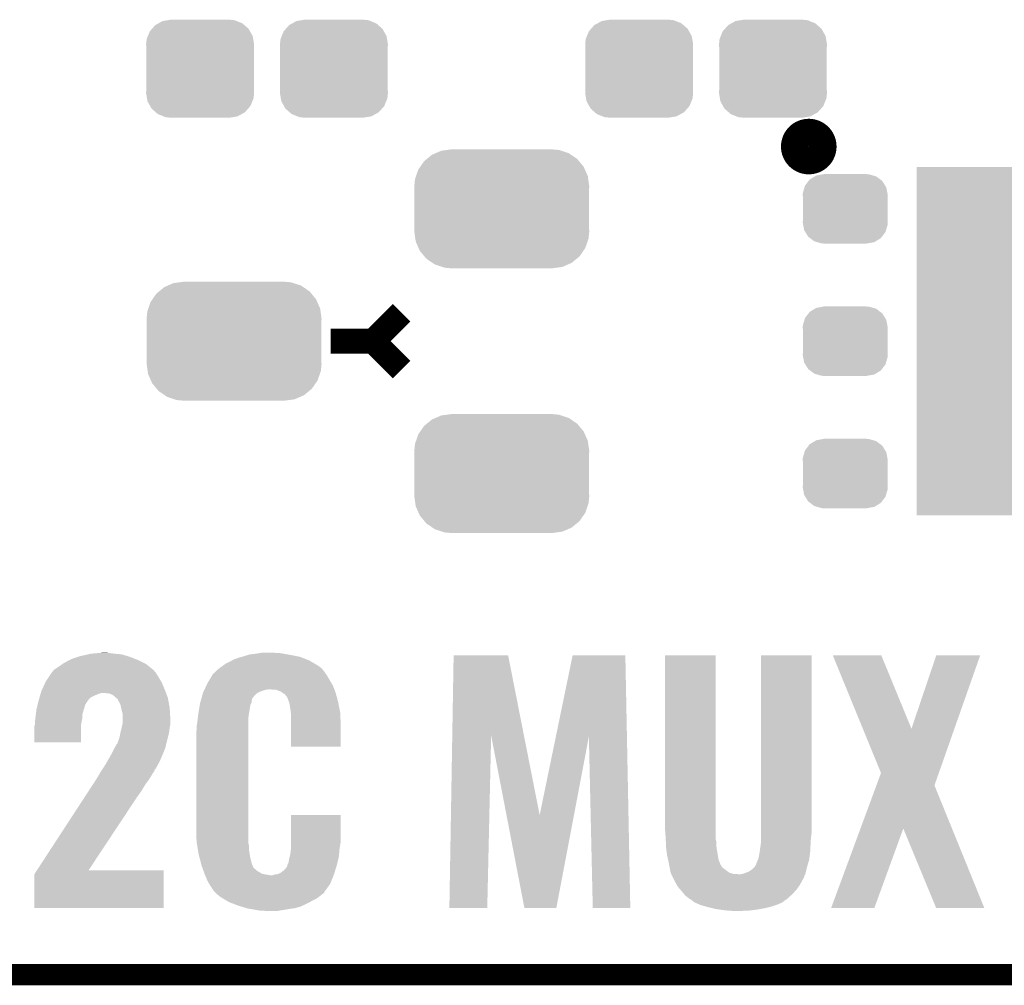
# Model space of a CAD drawing. Extents: x -1.3 to 24.2, y -3.9 to 39.2.
# Tile 2 of 37: x 4.2 to 11.3, y -3.9 to 3. Entities that reach past the tile are written whole.
import ezdxf

# ---------------------------------------------------------------- set-up
doc = ezdxf.new("R2010")
doc.units = 0
doc.layers.get('0').update_dxf_attribs({"linetype": 'CONTINUOUS'})
for name, color, linetype in [('I2C_MUX_9_CLICK_V100_GKO', 5, 'CONTINUOUS'), ('I2C_MUX_9_CLICK_V100_GTO', 14, 'CONTINUOUS'), ('I2C_MUX_9_CLICK_V100_GTS', 12, 'CONTINUOUS')]:
    doc.layers.add(name, color=color, linetype=linetype)

# ---------------------------------------------------------------- blocks, each defined once
blk = doc.blocks.new('RECTANGLE_34')
blk.add_solid([(0.8001, 1.24968), (0.8001, -1.24968), (-0.8001, 1.24968), (-0.8001, -1.24968)])
blk = doc.blocks.new('CUSTOM_59')
for points in [[(-0.254768, 0.210758), (-0.218054, 0.233), (0.251368, 0.210758), (0.222016, 0.233)], [(-0.218054, 0.233), (-0.20777, 0.23923), (0.222016, 0.233), (0.200324, 0.23923)], [(-0.20777, 0.23923), (-0.157486, 0.248168), (0.200324, 0.23923), (0.169202, 0.248168)], [(-0.157486, 0.248168), (-0.15367, 0.248846), (0.169202, 0.248168), (0.15367, 0.248846)], [(-0.15367, 0.248846), (-0.15367, 0.25019), (0.15367, 0.248846), (0.15367, 0.25019)], [(-0.303986, 0.114586), (-0.29256, 0.153072), (0.301898, 0.114586), (0.2947, 0.153072)], [(-0.29256, 0.153072), (-0.288346, 0.167262), (0.2947, 0.153072), (0.28593, 0.167262)], [(-0.288346, 0.167262), (-0.263218, 0.199814), (0.28593, 0.167262), (0.26581, 0.199814)], [(-0.263218, 0.199814), (-0.254768, 0.210758), (0.26581, 0.199814), (0.251368, 0.210758)], [(-0.3048, 0.09906), (-0.303986, 0.114586), (0.3048, 0.09906), (0.301898, 0.114586)], [(-0.30353, 0.079592), (-0.3048, 0.09906), (0.30353, 0.079592), (0.3048, 0.09906)], [(-0.30353, -0.079592), (-0.30353, 0.079592), (0.30353, -0.079592), (0.30353, 0.079592)], [(-0.3048, -0.09906), (-0.30353, -0.079592), (0.3048, -0.09906), (0.30353, -0.079592)], [(-0.301896, -0.114586), (-0.3048, -0.09906), (0.303986, -0.114586), (0.3048, -0.09906)], [(-0.2947, -0.153072), (-0.301896, -0.114586), (0.292558, -0.153072), (0.303986, -0.114586)], [(-0.285928, -0.167262), (-0.2947, -0.153072), (0.288346, -0.167262), (0.292558, -0.153072)], [(-0.26581, -0.199814), (-0.285928, -0.167262), (0.263216, -0.199814), (0.288346, -0.167262)], [(-0.251366, -0.210758), (-0.26581, -0.199814), (0.254768, -0.210758), (0.263216, -0.199814)], [(-0.222016, -0.233), (-0.251366, -0.210758), (0.218052, -0.233), (0.254768, -0.210758)], [(-0.200322, -0.23923), (-0.222016, -0.233), (0.20777, -0.23923), (0.218052, -0.233)], [(-0.169202, -0.248168), (-0.200322, -0.23923), (0.157484, -0.248168), (0.20777, -0.23923)], [(-0.15367, -0.248846), (-0.169202, -0.248168), (0.15367, -0.248846), (0.157484, -0.248168)], [(-0.15367, -0.25019), (-0.15367, -0.248846), (0.15367, -0.25019), (0.15367, -0.248846)]]:
    blk.add_solid(points)
blk = doc.blocks.new('CUSTOM_60')
for points in [[(-0.39463, 0.422314), (-0.36195, 0.42672), (0.41127, 0.422314), (0.36195, 0.42672)], [(-0.55778, 0.34124), (-0.537468, 0.357976), (0.554888, 0.34124), (0.540962, 0.357976)], [(-0.537468, 0.357976), (-0.50137, 0.387716), (0.540962, 0.357976), (0.497426, 0.387716)], [(-0.50137, 0.387716), (-0.475056, 0.399202), (0.497426, 0.387716), (0.48061, 0.399202)], [(-0.475056, 0.399202), (-0.434384, 0.416954), (0.48061, 0.399202), (0.427352, 0.416954)], [(-0.434384, 0.416954), (-0.39463, 0.422314), (0.427352, 0.416954), (0.41127, 0.422314)], [(-0.599296, 0.281086), (-0.585008, 0.30179), (0.596864, 0.281086), (0.587708, 0.30179)], [(-0.585008, 0.30179), (-0.55778, 0.34124), (0.587708, 0.30179), (0.554888, 0.34124)], [(-0.622738, 0.21186), (-0.614922, 0.234946), (0.620494, 0.21186), (0.617268, 0.234946)], [(-0.614922, 0.234946), (-0.599296, 0.281086), (0.617268, 0.234946), (0.596864, 0.281086)], [(-0.62738, 0.16256), (-0.622738, 0.21186), (0.62738, 0.16256), (0.620494, 0.21186)], [(-0.62611, 0.136688), (-0.62738, 0.16256), (0.62611, 0.136688), (0.62738, 0.16256)], [(-0.62611, -0.136688), (-0.62611, 0.136688), (0.62611, -0.136688), (0.62611, 0.136688)], [(-0.62738, -0.16256), (-0.62611, -0.136688), (0.62738, -0.16256), (0.62611, -0.136688)], [(-0.620492, -0.21186), (-0.62738, -0.16256), (0.622738, -0.21186), (0.62738, -0.16256)], [(-0.617268, -0.234946), (-0.620492, -0.21186), (0.61492, -0.234946), (0.622738, -0.21186)], [(-0.596862, -0.281086), (-0.617268, -0.234946), (0.599296, -0.281086), (0.61492, -0.234946)], [(-0.587708, -0.30179), (-0.596862, -0.281086), (0.585006, -0.30179), (0.599296, -0.281086)], [(-0.554886, -0.34124), (-0.587708, -0.30179), (0.55778, -0.34124), (0.585006, -0.30179)], [(-0.540962, -0.357976), (-0.554886, -0.34124), (0.537466, -0.357976), (0.55778, -0.34124)], [(-0.497424, -0.387716), (-0.540962, -0.357976), (0.50137, -0.387716), (0.537466, -0.357976)], [(-0.48061, -0.399202), (-0.497424, -0.387716), (0.475054, -0.399202), (0.50137, -0.387716)], [(-0.42735, -0.416954), (-0.48061, -0.399202), (0.434384, -0.416954), (0.475054, -0.399202)], [(-0.41127, -0.422314), (-0.42735, -0.416954), (0.394628, -0.422314), (0.434384, -0.416954)], [(-0.36195, -0.42672), (-0.41127, -0.422314), (0.36195, -0.42672), (0.394628, -0.422314)]]:
    blk.add_solid(points)
blk = doc.blocks.new('CUSTOM_61')
for points in [[(-0.360486, 0.26887), (-0.34504, 0.286174), (0.357822, 0.26887), (0.348152, 0.286174)], [(-0.34504, 0.286174), (-0.320744, 0.31339), (0.348152, 0.286174), (0.317222, 0.31339)], [(-0.320744, 0.31339), (-0.298526, 0.325596), (0.317222, 0.31339), (0.30335, 0.325596)], [(-0.298526, 0.325596), (-0.268438, 0.342124), (0.30335, 0.325596), (0.2622, 0.342124)], [(-0.268438, 0.342124), (-0.233628, 0.347838), (0.2622, 0.342124), (0.247972, 0.347838)], [(-0.233628, 0.347838), (-0.20955, 0.35179), (0.247972, 0.347838), (0.20955, 0.35179)], [(-0.38735, 0.17526), (-0.383124, 0.213652), (0.38735, 0.17526), (0.380766, 0.213652)], [(-0.383124, 0.213652), (-0.37475, 0.234078), (0.380766, 0.213652), (0.377262, 0.234078)], [(-0.37475, 0.234078), (-0.360486, 0.26887), (0.377262, 0.234078), (0.357822, 0.26887)], [(-0.38608, 0.154124), (-0.38735, 0.17526), (0.38608, 0.154124), (0.38735, 0.17526)], [(-0.38608, -0.154124), (-0.38608, 0.154124), (0.38608, -0.154124), (0.38608, 0.154124)], [(-0.38735, -0.17526), (-0.38608, -0.154124), (0.38735, -0.17526), (0.38608, -0.154124)], [(-0.380764, -0.213652), (-0.38735, -0.17526), (0.383124, -0.213652), (0.38735, -0.17526)], [(-0.377262, -0.234078), (-0.380764, -0.213652), (0.374748, -0.234078), (0.383124, -0.213652)], [(-0.35782, -0.26887), (-0.377262, -0.234078), (0.360486, -0.26887), (0.374748, -0.234078)], [(-0.348152, -0.286174), (-0.35782, -0.26887), (0.345038, -0.286174), (0.360486, -0.26887)], [(-0.31722, -0.31339), (-0.348152, -0.286174), (0.320744, -0.31339), (0.345038, -0.286174)], [(-0.30335, -0.325596), (-0.31722, -0.31339), (0.298524, -0.325596), (0.320744, -0.31339)], [(-0.262198, -0.342124), (-0.30335, -0.325596), (0.268438, -0.342124), (0.298524, -0.325596)], [(-0.247972, -0.347838), (-0.262198, -0.342124), (0.233626, -0.347838), (0.268438, -0.342124)], [(-0.20955, -0.35179), (-0.247972, -0.347838), (0.20955, -0.35179), (0.233626, -0.347838)]]:
    blk.add_solid(points)

msp = doc.modelspace()

# ---------------------------------------------------------------- linework, layer by layer
at = {"layer": 'I2C_MUX_9_CLICK_V100_GKO', "const_width": 0.1524}
msp.add_lwpolyline([(-1.27, -3.81), (21.59, -3.81)], dxfattribs=at)
at = {"layer": 'I2C_MUX_9_CLICK_V100_GTO', "const_width": 0.20066}
msp.add_lwpolyline([(9.75614, 2.1336, 1), (9.95426, 2.1336, 1)], format="xyb", close=True, dxfattribs=at)
at = {"layer": 'I2C_MUX_9_CLICK_V100_GTO', "const_width": 0.1778}
for points in [[(6.731, 0.7366), (6.9342, 0.9398)], [(6.4262, 0.7366), (6.731, 0.7366)], [(6.731, 0.7366), (6.9342, 0.5334)]]:
    msp.add_lwpolyline(points, dxfattribs=at)
at = {"layer": 'I2C_MUX_9_CLICK_V100_GTO'}
for points in [[(4.51358, -1.57226), (4.552374, -1.55194), (5.085074, -1.57226), (5.04444, -1.55194)], [(4.552374, -1.55194), (4.566922, -1.54432), (5.04444, -1.55194), (5.02497, -1.54432)], [(4.566922, -1.54432), (4.61265, -1.529078), (5.02497, -1.54432), (4.98602, -1.529078)], [(4.61265, -1.529078), (4.62788, -1.524002), (4.98602, -1.529078), (4.969342, -1.524002)], [(4.62788, -1.524002), (4.684126, -1.5113), (4.969342, -1.524002), (4.927602, -1.5113)], [(4.684126, -1.5113), (4.706622, -1.50622), (4.927602, -1.5113), (4.8768, -1.50622)], [(4.706622, -1.50622), (4.765886, -1.50114), (4.8768, -1.50622), (4.83362, -1.50114)], [(4.765886, -1.50114), (4.795518, -1.4986), (4.83362, -1.50114), (4.81584, -1.4986)], [(5.71881, -1.55448), (5.732782, -1.54686), (6.271262, -1.55448), (6.252212, -1.54686)], [(5.732782, -1.54686), (5.76834, -1.534162), (6.252212, -1.54686), (6.220464, -1.534162)], [(5.76834, -1.534162), (5.786116, -1.529082), (6.220464, -1.534162), (6.207762, -1.529082)], [(5.786116, -1.529082), (5.8039, -1.524), (6.207762, -1.529082), (6.182356, -1.524)], [(5.8039, -1.524), (5.828284, -1.51638), (6.182356, -1.524), (6.14426, -1.51638)], [(5.828284, -1.51638), (5.844542, -1.5113), (6.14426, -1.51638), (6.11505, -1.5113)], [(5.844542, -1.5113), (5.89026, -1.50622), (6.11505, -1.5113), (6.08584, -1.50622)], [(5.89026, -1.50622), (5.92074, -1.50114), (6.08584, -1.50622), (6.057902, -1.50114)], [(5.92074, -1.50114), (5.935982, -1.4986), (6.035042, -1.50114), (6.01726, -1.4986)], [(7.297948, -2.093256), (7.30761, -1.518948), (7.81211, -2.093256), (7.698744, -1.518948)], [(7.30761, -1.518948), (7.307612, -1.51892), (7.698744, -1.518948), (7.307612, -1.51892)], [(8.041028, -2.10088), (8.16104, -1.518952), (8.550882, -2.10088), (8.53948, -1.518952)], [(8.16104, -1.518952), (8.161048, -1.51892), (8.53948, -1.518952), (8.161048, -1.51892)], [(8.82396, -2.760982), (8.82399, -1.518952), (9.18718, -2.760982), (9.18718, -1.518952)], [(8.82399, -1.518952), (8.823992, -1.51892), (9.18718, -1.518952), (8.823992, -1.51892)], [(9.512302, -2.76098), (9.51233, -1.518952), (9.87552, -2.76098), (9.87552, -1.518952)], [(9.51233, -1.518952), (9.512332, -1.51892), (9.87552, -1.518952), (9.512332, -1.51892)], [(10.027972, -1.518944), (10.027962, -1.51892), (10.375904, -1.518944), (10.027962, -1.51892)], [(10.24328, -2.044612), (10.027972, -1.518944), (10.591828, -2.044612), (10.375904, -1.518944)], [(10.591828, -2.044612), (10.769612, -1.518958), (10.899784, -2.044612), (11.08455, -1.518958)], [(10.769612, -1.518958), (10.769626, -1.51892), (11.08455, -1.518958), (10.769626, -1.51892)], [(4.435928, -1.62814), (4.442462, -1.62052), (5.15874, -1.62814), (5.15112, -1.62052)], [(4.442462, -1.62052), (4.47294, -1.6002), (5.15112, -1.62052), (5.125716, -1.6002)], [(4.47294, -1.6002), (4.502496, -1.57988), (5.125716, -1.6002), (5.10031, -1.57988)], [(4.502496, -1.57988), (4.51358, -1.57226), (5.10031, -1.57988), (5.085074, -1.57226)], [(5.60578, -1.62814), (5.627508, -1.610362), (6.374386, -1.62814), (6.360162, -1.610362)], [(5.627508, -1.610362), (5.63372, -1.60528), (6.360162, -1.610362), (6.353176, -1.60528)], [(5.63372, -1.60528), (5.655304, -1.59004), (6.353176, -1.60528), (6.332222, -1.59004)], [(5.655304, -1.59004), (5.67689, -1.5748), (6.332222, -1.59004), (6.306098, -1.5748)], [(5.67689, -1.5748), (5.70484, -1.5621), (6.306098, -1.5748), (6.284326, -1.5621)], [(5.70484, -1.5621), (5.71881, -1.55448), (6.284326, -1.5621), (6.271262, -1.55448)], [(4.381502, -1.706878), (4.405206, -1.67132), (5.210138, -1.706878), (5.18922, -1.67132)], [(4.405206, -1.67132), (4.42383, -1.643382), (5.18922, -1.67132), (5.17144, -1.643382)], [(4.42383, -1.643382), (4.42722, -1.638298), (5.17144, -1.643382), (5.167204, -1.638298)], [(4.42722, -1.638298), (4.435928, -1.62814), (5.167204, -1.638298), (5.15874, -1.62814)], [(5.54228, -1.71704), (5.55752, -1.69164), (6.430986, -1.71704), (6.41604, -1.69164)], [(5.55752, -1.69164), (5.575812, -1.661158), (6.41604, -1.69164), (6.39826, -1.661158)], [(5.575812, -1.661158), (5.58038, -1.653546), (6.39826, -1.661158), (6.392824, -1.653546)], [(5.58038, -1.653546), (5.580388, -1.651006), (6.392824, -1.653546), (6.391008, -1.651006)], [(5.580388, -1.651006), (5.588002, -1.645918), (6.391008, -1.651006), (6.387374, -1.645918)], [(5.588002, -1.645918), (5.59054, -1.64338), (6.387374, -1.645918), (6.38556, -1.64338)], [(5.59054, -1.64338), (5.59816, -1.63576), (6.38556, -1.64338), (6.38048, -1.63576)], [(5.59816, -1.63576), (5.60578, -1.62814), (6.38048, -1.63576), (6.374386, -1.62814)], [(4.35102, -1.77292), (4.355708, -1.76276), (5.23875, -1.77292), (5.23494, -1.76276)], [(4.355708, -1.76276), (4.377984, -1.7145), (5.23494, -1.76276), (5.21462, -1.7145)], [(4.377984, -1.7145), (4.381502, -1.706878), (5.21462, -1.7145), (5.210138, -1.706878)], [(5.517514, -1.77038), (5.519872, -1.7653), (5.941058, -1.77038), (5.958838, -1.7653)], [(5.519872, -1.7653), (5.521052, -1.76276), (5.958838, -1.7653), (5.97662, -1.76276)], [(5.521052, -1.76276), (5.53403, -1.734808), (6.452086, -1.76276), (6.44144, -1.734808)], [(5.53403, -1.734808), (5.54228, -1.71704), (6.44144, -1.734808), (6.430986, -1.71704)], [(6.035038, -1.7653), (5.994402, -1.76276), (6.453054, -1.7653), (6.452086, -1.76276)], [(6.06807, -1.778), (6.035038, -1.7653), (6.457892, -1.778), (6.453054, -1.7653)], [(4.332204, -1.83642), (4.337472, -1.818642), (4.68884, -1.83642), (4.70663, -1.818642)], [(4.337472, -1.818642), (4.341236, -1.80594), (4.70663, -1.818642), (4.73202, -1.80594)], [(4.341236, -1.80594), (4.343494, -1.79832), (4.73202, -1.80594), (4.75234, -1.79832)], [(4.343494, -1.79832), (4.34575, -1.790702), (4.75234, -1.79832), (4.770118, -1.790702)], [(4.34575, -1.790702), (4.346504, -1.78816), (4.770118, -1.790702), (4.7879, -1.78816)], [(4.346504, -1.78816), (4.35102, -1.77292), (5.244466, -1.78816), (5.23875, -1.77292)], [(4.843776, -1.79324), (4.803138, -1.78816), (5.24637, -1.79324), (5.244466, -1.78816)], [(4.871718, -1.808478), (4.843776, -1.79324), (5.252084, -1.808478), (5.24637, -1.79324)], [(4.886974, -1.823722), (4.871718, -1.808478), (5.2578, -1.823722), (5.252084, -1.808478)], [(4.889508, -1.826256), (4.886974, -1.823722), (5.25827, -1.826256), (5.2578, -1.823722)], [(4.897094, -1.828796), (4.889508, -1.826256), (5.25874, -1.828796), (5.25827, -1.826256)], [(4.89712, -1.833874), (4.897094, -1.828796), (5.259682, -1.833874), (5.25874, -1.828796)], [(4.90728, -1.851662), (4.89712, -1.833874), (5.262976, -1.851662), (5.259682, -1.833874)], [(5.494544, -1.8415), (5.496646, -1.833882), (5.85978, -1.8415), (5.862318, -1.833882)], [(5.496646, -1.833882), (5.49805, -1.828794), (5.862318, -1.833882), (5.86232, -1.828794)], [(5.49805, -1.828794), (5.503652, -1.808482), (5.86232, -1.828794), (5.87756, -1.808482)], [(5.503652, -1.808482), (5.508558, -1.790702), (5.87756, -1.808482), (5.89535, -1.790702)], [(5.508558, -1.790702), (5.50926, -1.788158), (5.89535, -1.790702), (5.900434, -1.788158)], [(5.50926, -1.788158), (5.512796, -1.78054), (5.900434, -1.788158), (5.91566, -1.78054)], [(5.512796, -1.78054), (5.517514, -1.77038), (5.91566, -1.78054), (5.941058, -1.77038)], [(6.082288, -1.78816), (6.06807, -1.778), (6.46176, -1.78816), (6.457892, -1.778)], [(6.085838, -1.790698), (6.082288, -1.78816), (6.462444, -1.790698), (6.46176, -1.78816)], [(6.093454, -1.79324), (6.085838, -1.790698), (6.463128, -1.79324), (6.462444, -1.790698)], [(6.113778, -1.818638), (6.093454, -1.79324), (6.469966, -1.818638), (6.463128, -1.79324)], [(6.12394, -1.84658), (6.113778, -1.818638), (6.47749, -1.84658), (6.469966, -1.818638)], [(4.314796, -1.910078), (4.31546, -1.905), (4.653282, -1.910078), (4.655184, -1.905)], [(4.31546, -1.905), (4.319116, -1.889762), (4.655184, -1.905), (4.660898, -1.889762)], [(4.319116, -1.889762), (4.322776, -1.874512), (4.660898, -1.889762), (4.663438, -1.874512)], [(4.322776, -1.874512), (4.325212, -1.864366), (4.663438, -1.874512), (4.671056, -1.864366)], [(4.325212, -1.864366), (4.325824, -1.861814), (4.671056, -1.864366), (4.67106, -1.861814)], [(4.325824, -1.861814), (4.3307, -1.841502), (4.67106, -1.861814), (4.68528, -1.841502)], [(4.3307, -1.841502), (4.332204, -1.83642), (4.68528, -1.841502), (4.68884, -1.83642)], [(4.91744, -1.871978), (4.90728, -1.851662), (5.266738, -1.871978), (5.262976, -1.851662)], [(4.921956, -1.8923), (4.91744, -1.871978), (5.2705, -1.8923), (5.266738, -1.871978)], [(4.9276, -1.917702), (4.921956, -1.8923), (5.272088, -1.917702), (5.2705, -1.8923)], [(5.47624, -1.93548), (5.48675, -1.874522), (5.83946, -1.93548), (5.84962, -1.874522)], [(5.48675, -1.874522), (5.48894, -1.86182), (5.84962, -1.874522), (5.855062, -1.86182)], [(5.48894, -1.86182), (5.49034, -1.856742), (5.855062, -1.86182), (5.857238, -1.856742)], [(5.49034, -1.856742), (5.494544, -1.8415), (5.857238, -1.856742), (5.85978, -1.8415)], [(6.12648, -1.854198), (6.12394, -1.84658), (6.47954, -1.854198), (6.47749, -1.84658)], [(6.131558, -1.869438), (6.12648, -1.854198), (6.48249, -1.869438), (6.47954, -1.854198)], [(6.13156, -1.874518), (6.131558, -1.869438), (6.483474, -1.874518), (6.48249, -1.869438)], [(6.13918, -1.917698), (6.13156, -1.874518), (6.49183, -1.917698), (6.483474, -1.874518)], [(4.3053, -1.98882), (4.306822, -1.973582), (4.640262, -1.98882), (4.64312, -1.973582)], [(4.306822, -1.973582), (4.30784, -1.96342), (4.64312, -1.973582), (4.643844, -1.96342)], [(4.30784, -1.96342), (4.311152, -1.938022), (4.643844, -1.96342), (4.64566, -1.938022)], [(4.311152, -1.938022), (4.314796, -1.910078), (4.64566, -1.938022), (4.653282, -1.910078)], [(4.93268, -1.935476), (4.9276, -1.917702), (5.2732, -1.935476), (5.272088, -1.917702)], [(4.93268, -1.973578), (4.93268, -1.935476), (5.27558, -1.973578), (5.2732, -1.935476)], [(4.93268, -2.006598), (4.93268, -1.973578), (5.27558, -2.006598), (5.27558, -1.973578)], [(5.46862, -2.001522), (5.471842, -1.973582), (5.83438, -2.001522), (5.83438, -1.973582)], [(5.471842, -1.973582), (5.47624, -1.93548), (5.83438, -1.973582), (5.83946, -1.93548)], [(6.140078, -1.932942), (6.13918, -1.917698), (6.49478, -1.932942), (6.49183, -1.917698)], [(6.14172, -1.96088), (6.140078, -1.932942), (6.495602, -1.96088), (6.49478, -1.932942)], [(6.14172, -2.0193), (6.14172, -1.96088), (6.49732, -2.0193), (6.495602, -1.96088)], [(4.30022, -2.026916), (4.303846, -2.014222), (4.635496, -2.026916), (4.6355, -2.014222)], [(4.30022, -2.141188), (4.30022, -2.026916), (4.635468, -2.141188), (4.635496, -2.026916)], [(4.303846, -2.014222), (4.3053, -2.009138), (4.6355, -2.014222), (4.636452, -2.009138)], [(4.3053, -2.009138), (4.3053, -1.98882), (4.636452, -2.009138), (4.640262, -1.98882)], [(4.919344, -2.06502), (4.92506, -2.04216), (5.26796, -2.06502), (5.270038, -2.04216)], [(4.92506, -2.04216), (4.926148, -2.037082), (5.270038, -2.04216), (5.2705, -2.037082)], [(4.926148, -2.037082), (4.931046, -2.014222), (5.2705, -2.037082), (5.27558, -2.014222)], [(4.931046, -2.014222), (4.93268, -2.006598), (5.27558, -2.014222), (5.27558, -2.006598)], [(5.46354, -2.029458), (5.46862, -2.001522), (5.83438, -2.029458), (5.83438, -2.001522)], [(5.46354, -2.054858), (5.46354, -2.029458), (5.83438, -2.054858), (5.83438, -2.029458)], [(6.14172, -2.174208), (6.14172, -2.0193), (6.497288, -2.174208), (6.49732, -2.0193)], [(10.373356, -2.362192), (10.24328, -2.044612), (10.788156, -2.362192), (10.899784, -2.044612)], [(4.904742, -2.12598), (4.91236, -2.10058), (5.253354, -2.12598), (5.259704, -2.10058)], [(4.91236, -2.10058), (4.91282, -2.09804), (5.259704, -2.10058), (5.26034, -2.09804)], [(4.91282, -2.09804), (4.91744, -2.07264), (5.26034, -2.09804), (5.2662, -2.07264)], [(4.91744, -2.07264), (4.919344, -2.06502), (5.2662, -2.07264), (5.26796, -2.06502)], [(5.461, -2.07772), (5.46354, -2.054858), (5.83438, -2.07772), (5.83438, -2.054858)], [(5.461, -2.75336), (5.461, -2.07772), (5.83438, -2.75336), (5.83438, -2.07772)], [(7.2771, -3.332448), (7.297948, -2.093256), (7.548848, -3.332448), (7.576816, -2.093256)], [(7.686842, -2.664302), (7.576816, -2.093256), (7.924832, -2.664302), (7.81211, -2.093256)], [(7.924832, -2.664302), (8.041028, -2.10088), (8.170912, -2.664302), (8.2778, -2.10088)], [(8.3058, -3.332448), (8.2778, -2.10088), (8.575008, -3.332448), (8.550882, -2.10088)], [(4.635468, -2.14122), (4.30022, -2.141188), (4.635468, -2.14122), (4.635468, -2.141188)], [(4.86664, -2.19964), (4.87172, -2.18948), (5.2324, -2.19964), (5.236752, -2.18948)], [(4.87172, -2.18948), (4.875824, -2.181862), (5.236752, -2.18948), (5.240018, -2.181862)], [(4.875824, -2.181862), (4.881298, -2.171702), (5.240018, -2.181862), (5.24256, -2.171702)], [(4.881298, -2.171702), (4.882666, -2.169162), (5.24256, -2.171702), (5.24256, -2.169162)], [(4.882666, -2.169162), (4.889506, -2.15647), (5.24256, -2.169162), (5.245732, -2.15647)], [(4.889506, -2.15647), (4.89457, -2.15391), (5.245732, -2.15647), (5.246372, -2.15391)], [(4.89457, -2.15391), (4.897122, -2.143758), (5.246372, -2.15391), (5.24891, -2.143758)], [(4.897122, -2.143758), (4.904742, -2.12598), (5.24891, -2.143758), (5.253354, -2.12598)], [(6.497288, -2.17424), (6.14172, -2.174208), (6.497288, -2.17424), (6.497288, -2.174208)], [(4.823458, -2.27838), (4.85394, -2.22504), (5.19938, -2.27838), (5.22224, -2.22504)], [(4.85394, -2.22504), (4.86664, -2.19964), (5.22224, -2.22504), (5.2324, -2.19964)], [(4.788752, -2.33425), (4.79552, -2.3241), (5.168894, -2.33425), (5.174432, -2.3241)], [(4.79552, -2.3241), (4.813298, -2.29616), (5.174432, -2.3241), (5.189678, -2.29616)], [(4.813298, -2.29616), (4.823458, -2.27838), (5.189678, -2.29616), (5.19938, -2.27838)], [(4.74218, -2.41046), (4.75647, -2.3876), (5.12133, -2.41046), (5.13588, -2.3876)], [(4.75647, -2.3876), (4.76758, -2.36983), (5.13588, -2.3876), (5.14654, -2.36983)], [(4.76758, -2.36983), (4.77012, -2.362198), (5.14654, -2.36983), (5.15112, -2.362198)], [(4.77012, -2.362198), (4.770122, -2.362196), (5.15112, -2.362198), (5.15112, -2.362196)], [(4.770122, -2.362196), (4.780276, -2.346964), (5.15112, -2.362196), (5.161278, -2.346964)], [(4.780276, -2.346964), (4.787046, -2.33681), (5.161278, -2.346964), (5.16383, -2.33681)], [(4.787046, -2.33681), (4.788752, -2.33425), (5.16383, -2.33681), (5.168894, -2.33425)], [(10.340536, -2.451108), (10.373356, -2.362192), (10.756904, -2.451108), (10.788156, -2.362192)], [(4.690866, -2.4892), (4.719004, -2.446022), (5.069842, -2.4892), (5.095238, -2.446022)], [(4.719004, -2.446022), (4.73887, -2.415538), (5.095238, -2.446022), (5.1181, -2.415538)], [(4.73887, -2.415538), (4.74218, -2.41046), (5.1181, -2.415538), (5.12133, -2.41046)], [(10.226128, -2.761066), (10.340536, -2.451108), (10.882838, -2.761066), (10.756904, -2.451108)], [(4.318428, -3.0607), (4.66107, -2.53492), (4.688902, -3.0607), (5.03682, -2.53492)], [(4.66107, -2.53492), (4.690866, -2.4892), (5.03682, -2.53492), (5.069842, -2.4892)], [(6.141724, -2.85496), (6.14175, -2.664492), (6.49732, -2.85496), (6.49732, -2.664492)], [(6.14175, -2.664492), (6.141752, -2.66446), (6.49732, -2.664492), (6.141752, -2.66446)], [(7.815576, -3.332452), (7.686842, -2.664302), (8.044156, -3.332452), (8.170912, -2.664302)], [(5.46354, -2.854958), (5.461, -2.75336), (5.83438, -2.854958), (5.83438, -2.75336)], [(8.82904, -2.8321), (8.82396, -2.760982), (9.18718, -2.8321), (9.18718, -2.760982)], [(9.5123, -2.79146), (9.512302, -2.76098), (9.87552, -2.79146), (9.87552, -2.76098)], [(9.5123, -2.8321), (9.5123, -2.79146), (9.87044, -2.8321), (9.87552, -2.79146)], [(10.01523, -3.332442), (10.226128, -2.761066), (10.325086, -3.332442), (10.533352, -2.761066)], [(10.769596, -3.332456), (10.533352, -2.761066), (11.11499, -3.332456), (10.882838, -2.761066)], [(5.464812, -2.862582), (5.46354, -2.854958), (5.83438, -2.862582), (5.83438, -2.854958)], [(5.468198, -2.882902), (5.464812, -2.862582), (5.83946, -2.882902), (5.83438, -2.862582)], [(5.473278, -2.913382), (5.468198, -2.882902), (5.83946, -2.913382), (5.83946, -2.882902)], [(6.140608, -2.900682), (6.14172, -2.882902), (6.4897, -2.900682), (6.49365, -2.882902)], [(6.14172, -2.87782), (6.141724, -2.85496), (6.49478, -2.87782), (6.49732, -2.85496)], [(6.14172, -2.882902), (6.14172, -2.87782), (6.49365, -2.882902), (6.49478, -2.87782)], [(8.829138, -2.834642), (8.82904, -2.8321), (9.18718, -2.834642), (9.18718, -2.8321)], [(8.82992, -2.854962), (8.829138, -2.834642), (9.19226, -2.854962), (9.18718, -2.834642)], [(8.83119, -2.887982), (8.82992, -2.854962), (9.19226, -2.887982), (9.19226, -2.854962)], [(8.83158, -2.89814), (8.83119, -2.887982), (9.193886, -2.89814), (9.19226, -2.887982)], [(9.50722, -2.89814), (9.509928, -2.87782), (9.866882, -2.89814), (9.8679, -2.87782)], [(9.509928, -2.87782), (9.5123, -2.860038), (9.8679, -2.87782), (9.868886, -2.860038)], [(9.5123, -2.860038), (9.5123, -2.8321), (9.868886, -2.860038), (9.87044, -2.8321)], [(5.47878, -2.9464), (5.473278, -2.913382), (5.844964, -2.9464), (5.83946, -2.913382)], [(5.485992, -2.97434), (5.47878, -2.9464), (5.84962, -2.97434), (5.844964, -2.9464)], [(6.12648, -2.981958), (6.13202, -2.96164), (6.479742, -2.981958), (6.48462, -2.96164)], [(6.13202, -2.96164), (6.1341, -2.95402), (6.48462, -2.96164), (6.485254, -2.95402)], [(6.1341, -2.95402), (6.13918, -2.92354), (6.485254, -2.95402), (6.487794, -2.92354)], [(6.13918, -2.92354), (6.140608, -2.900682), (6.487794, -2.92354), (6.4897, -2.900682)], [(8.838854, -2.95148), (8.83158, -2.89814), (9.20242, -2.95148), (9.193886, -2.89814)], [(8.8392, -2.95402), (8.838854, -2.95148), (9.202844, -2.95402), (9.20242, -2.95148)], [(8.84541, -2.981962), (8.8392, -2.95402), (9.207502, -2.981962), (9.202844, -2.95402)], [(9.49198, -2.981958), (9.49706, -2.96164), (9.858402, -2.981958), (9.861052, -2.96164)], [(9.49706, -2.96164), (9.50214, -2.9337), (9.861052, -2.96164), (9.864696, -2.9337)], [(9.50214, -2.9337), (9.502866, -2.928618), (9.864696, -2.9337), (9.86536, -2.928618)], [(9.502866, -2.928618), (9.50722, -2.89814), (9.86536, -2.928618), (9.866882, -2.89814)], [(5.493858, -3.00482), (5.485992, -2.97434), (5.857242, -3.00482), (5.84962, -2.97434)], [(5.499102, -3.02514), (5.493858, -3.00482), (5.864636, -3.02514), (5.857242, -3.00482)], [(5.501842, -3.03275), (5.499102, -3.02514), (5.867404, -3.03275), (5.864636, -3.02514)], [(5.502762, -3.035304), (5.501842, -3.03275), (5.86994, -3.035304), (5.867404, -3.03275)], [(5.5055, -3.042912), (5.502762, -3.035304), (5.872486, -3.042912), (5.86994, -3.035304)], [(6.098542, -3.053078), (6.11378, -3.032766), (6.460784, -3.053078), (6.467032, -3.032766)], [(6.11378, -3.027678), (6.114414, -3.025138), (6.468598, -3.027678), (6.46938, -3.025138)], [(6.11378, -3.032766), (6.11378, -3.027678), (6.467032, -3.032766), (6.468598, -3.027678)], [(6.114414, -3.025138), (6.11632, -3.017518), (6.46938, -3.025138), (6.471208, -3.017518)], [(6.11632, -3.017518), (6.12394, -3.004828), (6.471208, -3.017518), (6.474254, -3.004828)], [(6.12394, -3.004828), (6.12648, -2.981958), (6.474254, -3.004828), (6.479742, -2.981958)], [(8.84936, -2.99974), (8.84541, -2.981962), (9.21434, -2.99974), (9.207502, -2.981962)], [(8.85241, -3.014984), (8.84936, -2.99974), (9.2202, -3.014984), (9.21434, -2.99974)], [(8.852918, -3.017526), (8.85241, -3.014984), (9.220204, -3.017526), (9.2202, -3.014984)], [(8.85444, -3.025138), (8.852918, -3.017526), (9.22528, -3.025138), (9.220204, -3.017526)], [(8.85698, -3.03784), (8.85444, -3.025138), (9.232904, -3.03784), (9.22528, -3.025138)], [(9.466582, -3.037838), (9.47928, -3.014974), (9.8425, -3.037838), (9.84936, -3.014974)], [(9.47928, -3.014974), (9.479282, -3.009896), (9.84936, -3.014974), (9.850882, -3.009896)], [(9.479282, -3.009896), (9.48436, -2.99974), (9.850882, -3.009896), (9.85393, -2.99974)], [(9.48436, -2.99974), (9.4898, -2.987042), (9.85393, -2.99974), (9.85774, -2.987042)], [(9.4898, -2.987042), (9.49198, -2.981958), (9.85774, -2.987042), (9.858402, -2.981958)], [(4.30022, -3.332448), (4.300224, -3.088636), (5.227288, -3.332448), (5.227316, -3.088636)], [(4.300224, -3.088636), (4.318408, -3.060732), (5.227316, -3.088636), (5.22732, -3.060732)], [(4.318408, -3.060732), (4.318428, -3.0607), (5.22732, -3.060732), (4.688902, -3.0607)], [(5.50916, -3.05308), (5.5055, -3.042912), (5.88518, -3.05308), (5.872486, -3.042912)], [(5.512818, -3.063242), (5.50916, -3.05308), (5.895342, -3.063242), (5.88518, -3.05308)], [(5.516476, -3.0734), (5.512818, -3.063242), (5.91312, -3.0734), (5.895342, -3.063242)], [(5.521048, -3.086102), (5.516476, -3.0734), (5.933432, -3.086102), (5.91312, -3.0734)], [(5.52196, -3.08864), (5.521048, -3.086102), (5.947402, -3.08864), (5.933432, -3.086102)], [(5.52303, -3.09118), (5.52196, -3.08864), (5.96138, -3.09118), (5.947402, -3.08864)], [(5.52517, -3.09626), (5.52303, -3.09118), (5.994402, -3.09626), (5.96138, -3.09118)], [(5.54228, -3.1369), (5.52517, -3.09626), (6.430432, -3.1369), (6.446992, -3.09626)], [(6.007104, -3.09626), (6.024882, -3.09118), (6.446992, -3.09626), (6.449062, -3.09118)], [(6.024882, -3.09118), (6.042664, -3.088638), (6.449062, -3.09118), (6.449844, -3.088638)], [(6.042664, -3.088638), (6.062982, -3.081018), (6.449844, -3.088638), (6.452188, -3.081018)], [(6.062982, -3.081018), (6.08076, -3.06832), (6.452188, -3.081018), (6.456094, -3.06832)], [(6.08076, -3.06832), (6.098542, -3.053078), (6.456094, -3.06832), (6.460784, -3.053078)], [(8.856982, -3.037842), (8.85698, -3.03784), (9.232904, -3.037842), (9.232904, -3.03784)], [(8.859098, -3.05054), (8.856982, -3.037842), (9.24814, -3.05054), (9.232904, -3.037842)], [(8.861214, -3.06324), (8.859098, -3.05054), (9.26592, -3.06324), (9.24814, -3.05054)], [(8.86206, -3.06832), (8.861214, -3.06324), (9.27269, -3.06832), (9.26592, -3.06324)], [(8.864964, -3.078482), (8.86206, -3.06832), (9.28623, -3.078482), (9.27269, -3.06832)], [(8.867138, -3.086098), (8.864964, -3.078482), (9.314176, -3.086098), (9.28623, -3.078482)], [(8.86714, -3.0861), (8.867138, -3.086098), (9.314182, -3.0861), (9.314176, -3.086098)], [(8.86841, -3.08864), (8.86714, -3.0861), (9.349738, -3.08864), (9.314182, -3.0861)], [(8.869682, -3.091184), (8.86841, -3.08864), (9.829798, -3.091184), (9.830402, -3.08864)], [(8.873486, -3.09879), (8.869682, -3.091184), (9.82472, -3.09879), (9.829798, -3.091184)], [(8.881112, -3.114042), (8.873486, -3.09879), (9.81964, -3.114042), (9.82472, -3.09879)], [(9.367522, -3.08864), (9.382762, -3.086098), (9.830402, -3.08864), (9.831008, -3.086098)], [(9.382762, -3.086098), (9.423402, -3.070858), (9.831008, -3.086098), (9.834636, -3.070858)], [(9.423402, -3.070858), (9.446262, -3.05562), (9.834636, -3.070858), (9.838266, -3.05562)], [(9.446262, -3.05562), (9.466578, -3.03784), (9.838266, -3.05562), (9.8425, -3.03784)], [(9.466578, -3.03784), (9.466582, -3.037838), (9.8425, -3.03784), (9.8425, -3.037838)], [(5.555344, -3.159762), (5.54228, -3.1369), (6.421118, -3.159762), (6.430432, -3.1369)], [(5.562598, -3.172458), (5.555344, -3.159762), (6.411882, -3.172458), (6.421118, -3.159762)], [(5.57022, -3.18262), (5.562598, -3.172458), (6.40449, -3.18262), (6.411882, -3.172458)], [(8.89254, -3.1369), (8.881112, -3.114042), (9.80694, -3.1369), (9.81964, -3.114042)], [(8.908258, -3.164842), (8.89254, -3.1369), (9.791698, -3.164842), (9.80694, -3.1369)], [(8.915398, -3.177538), (8.908258, -3.164842), (9.782908, -3.177538), (9.791698, -3.164842)], [(8.932596, -3.197862), (8.915398, -3.177538), (9.768838, -3.197862), (9.782908, -3.177538)], [(5.577838, -3.195318), (5.57022, -3.18262), (6.395254, -3.195318), (6.40449, -3.18262)], [(5.580374, -3.197854), (5.577838, -3.195318), (6.39341, -3.197854), (6.395254, -3.195318)], [(5.58038, -3.200404), (5.580374, -3.197854), (6.391556, -3.200404), (6.39341, -3.197854)], [(5.594226, -3.215632), (5.58038, -3.200404), (6.38048, -3.215632), (6.391556, -3.200404)], [(5.601154, -3.223252), (5.594226, -3.215632), (6.377936, -3.223252), (6.38048, -3.215632)], [(5.60578, -3.22834), (5.601154, -3.223252), (6.370818, -3.22834), (6.377936, -3.223252)], [(5.615094, -3.23596), (5.60578, -3.22834), (6.36016, -3.23596), (6.370818, -3.22834)], [(5.63372, -3.2512), (5.615094, -3.23596), (6.341532, -3.2512), (6.36016, -3.23596)], [(8.94334, -3.21056), (8.932596, -3.197862), (9.757198, -3.21056), (9.768838, -3.197862)], [(8.958158, -3.22834), (8.94334, -3.21056), (9.7409, -3.22834), (9.757198, -3.21056)], [(8.968738, -3.241038), (8.958158, -3.22834), (9.727224, -3.241038), (9.7409, -3.22834)], [(8.99414, -3.26136), (8.968738, -3.241038), (9.70534, -3.26136), (9.727224, -3.241038)], [(5.646424, -3.258822), (5.63372, -3.2512), (6.332218, -3.258822), (6.341532, -3.2512)], [(5.68452, -3.28168), (5.646424, -3.258822), (6.28904, -3.28168), (6.332218, -3.258822)], [(5.697218, -3.2893), (5.68452, -3.28168), (6.274492, -3.2893), (6.28904, -3.28168)], [(5.750048, -3.30962), (5.697218, -3.2893), (6.235702, -3.30962), (6.274492, -3.2893)], [(5.76326, -3.314702), (5.750048, -3.30962), (6.223506, -3.314702), (6.235702, -3.30962)], [(5.78898, -3.322322), (5.76326, -3.314702), (6.20522, -3.322322), (6.223506, -3.314702)], [(9.014458, -3.27406), (8.99414, -3.26136), (9.688022, -3.27406), (9.70534, -3.26136)], [(9.0297, -3.28676), (9.014458, -3.27406), (9.670706, -3.28676), (9.688022, -3.27406)], [(9.03225, -3.289298), (9.0297, -3.28676), (9.667244, -3.289298), (9.670706, -3.28676)], [(9.03226, -3.289302), (9.03225, -3.289298), (9.66724, -3.289302), (9.667244, -3.289298)], [(9.037972, -3.291842), (9.03226, -3.289302), (9.664696, -3.291842), (9.66724, -3.289302)], [(9.055108, -3.29946), (9.037972, -3.291842), (9.64692, -3.29946), (9.664696, -3.291842)], [(9.077958, -3.30962), (9.055108, -3.29946), (9.621522, -3.30962), (9.64692, -3.29946)], [(9.122404, -3.322318), (9.077958, -3.30962), (9.58342, -3.322318), (9.621522, -3.30962)], [(5.227288, -3.33248), (4.30022, -3.332448), (5.227288, -3.33248), (5.227288, -3.332448)], [(5.823266, -3.33248), (5.78898, -3.322322), (6.169658, -3.33248), (6.20522, -3.322322)], [(5.831838, -3.33502), (5.823266, -3.33248), (6.150608, -3.33502), (6.169658, -3.33248)], [(5.846444, -3.33756), (5.831838, -3.33502), (6.13156, -3.33756), (6.150608, -3.33502)], [(5.89026, -3.34518), (5.846444, -3.33756), (6.085838, -3.34518), (6.13156, -3.33756)], [(5.920738, -3.35026), (5.89026, -3.34518), (6.055358, -3.35026), (6.085838, -3.34518)], [(5.96138, -3.3528), (5.943598, -3.35026), (6.040118, -3.3528), (6.055358, -3.35026)], [(7.548848, -3.33248), (7.2771, -3.332448), (7.548848, -3.33248), (7.548848, -3.332448)], [(8.044152, -3.33248), (7.815576, -3.332452), (8.044152, -3.33248), (8.044156, -3.332452)], [(8.575008, -3.33248), (8.3058, -3.332448), (8.575008, -3.33248), (8.575008, -3.332448)], [(9.1313, -3.32486), (9.122404, -3.322318), (9.572618, -3.32486), (9.58342, -3.322318)], [(9.163304, -3.33248), (9.1313, -3.32486), (9.54024, -3.33248), (9.572618, -3.32486)], [(9.18464, -3.33756), (9.163304, -3.33248), (9.5123, -3.33756), (9.54024, -3.33248)], [(9.216814, -3.34264), (9.18464, -3.33756), (9.484362, -3.34264), (9.5123, -3.33756)], [(9.2329, -3.34518), (9.216814, -3.34264), (9.463194, -3.34518), (9.484362, -3.34264)], [(9.27862, -3.35026), (9.2329, -3.34518), (9.42086, -3.35026), (9.463194, -3.34518)], [(9.31926, -3.3528), (9.27862, -3.35026), (9.34974, -3.3528), (9.42086, -3.35026)], [(10.325074, -3.33248), (10.01523, -3.332442), (10.325074, -3.33248), (10.325086, -3.332442)], [(11.114998, -3.33248), (11.11499, -3.332456), (11.114998, -3.33248), (10.769596, -3.332456)]]:
    msp.add_solid(points, dxfattribs=at)

# ---------------------------------------------------------------- block references
at = {"layer": 'I2C_MUX_9_CLICK_V100_GTS'}
for name, p in [('CUSTOM_61', (5.48894, 2.6924)), ('CUSTOM_61', (6.44906, 2.6924)), ('CUSTOM_61', (8.63854, 2.6924)), ('CUSTOM_61', (9.59866, 2.6924)), ('CUSTOM_60', (7.65302, 1.68656)), ('RECTANGLE_34', (11.43, 0.7366)), ('CUSTOM_59', (10.11682, 1.68656)), ('CUSTOM_60', (5.73278, 0.7366)), ('CUSTOM_59', (10.11682, 0.7366)), ('CUSTOM_60', (7.65302, -0.21336)), ('CUSTOM_59', (10.11682, -0.21336))]:
    msp.add_blockref(name, p, dxfattribs=at)

doc.saveas('drawing.dxf')
